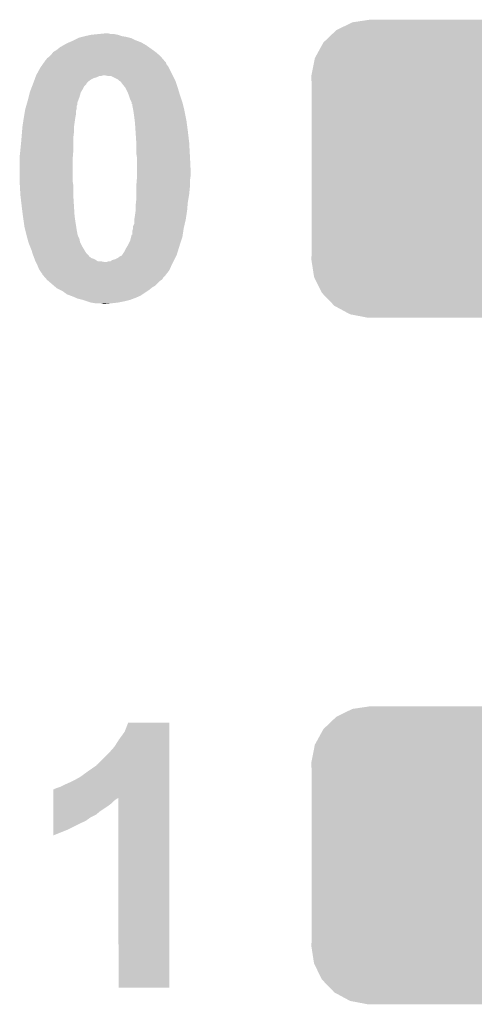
# Model space of a CAD drawing. Extents: x -1.3 to 24.2, y -3.9 to 53.4.
# Tile 33 of 54: x 7.7 to 9.3, y 35.1 to 38.8. Entities that reach past the tile are written whole.
import ezdxf

# ---------------------------------------------------------------- set-up
doc = ezdxf.new("R2010")
doc.units = 0
doc.layers.get('0').update_dxf_attribs({"linetype": 'CONTINUOUS'})
doc.layers.add('SERVO_3_CLICK_V101_GTO', color=12, linetype='CONTINUOUS')
doc.layers.add('SERVO_3_CLICK_V101_GTS', color=13, linetype='CONTINUOUS')

# ---------------------------------------------------------------- blocks, each defined once
blk = doc.blocks.new('CUSTOM_66')
for points in [[(-0.330752, 0.54146), (-0.266332, 0.551046), (0.324464, 0.54146), (0.274326, 0.551046)], [(-0.266332, 0.551046), (-0.26543, 0.55118), (0.274326, 0.551046), (0.26543, 0.55118)], [(-0.39557, 0.507216), (-0.39008, 0.512452), (0.397276, 0.507216), (0.3876, 0.512452)], [(-0.39008, 0.512452), (-0.336512, 0.538644), (0.3876, 0.512452), (0.339192, 0.538644)], [(-0.336512, 0.538644), (-0.330752, 0.54146), (0.339192, 0.538644), (0.324464, 0.54146)], [(-0.437866, 0.466866), (-0.39557, 0.507216), (0.436224, 0.466866), (0.397276, 0.507216)], [(-0.469636, 0.408968), (-0.4418, 0.4597), (0.468318, 0.408968), (0.44314, 0.4597)], [(-0.4418, 0.4597), (-0.437866, 0.466866), (0.44314, 0.4597), (0.436224, 0.466866)], [(-0.4713, 0.400542), (-0.469636, 0.408968), (0.472498, 0.400542), (0.468318, 0.408968)], [(-0.482418, 0.344176), (-0.4713, 0.400542), (0.481224, 0.344176), (0.472498, 0.400542)], [(-0.4826, 0.33528), (-0.482418, 0.344176), (0.4826, 0.33528), (0.481224, 0.344176)], [(-0.48133, 0.311898), (-0.4826, 0.33528), (0.48133, 0.311898), (0.4826, 0.33528)], [(-0.48133, 0.311896), (-0.48133, 0.311898), (0.48133, 0.311896), (0.48133, 0.311898)], [(-0.48133, -0.311896), (-0.48133, 0.311896), (0.48133, -0.311896), (0.48133, 0.311896)], [(-0.4826, -0.33528), (-0.481332, -0.311898), (0.4826, -0.33528), (0.48133, -0.311898)], [(-0.481332, -0.311898), (-0.48133, -0.311896), (0.48133, -0.311898), (0.48133, -0.311896)], [(-0.481222, -0.344176), (-0.4826, -0.33528), (0.482418, -0.344176), (0.4826, -0.33528)], [(-0.472498, -0.400542), (-0.481222, -0.344176), (0.471298, -0.400542), (0.482418, -0.344176)], [(-0.468316, -0.408968), (-0.472498, -0.400542), (0.469636, -0.408968), (0.471298, -0.400542)], [(-0.44314, -0.4597), (-0.468316, -0.408968), (0.441798, -0.4597), (0.469636, -0.408968)], [(-0.436222, -0.466866), (-0.44314, -0.4597), (0.437866, -0.466866), (0.441798, -0.4597)], [(-0.397276, -0.507216), (-0.436222, -0.466866), (0.395568, -0.507216), (0.437866, -0.466866)], [(-0.387598, -0.512452), (-0.397276, -0.507216), (0.39008, -0.512452), (0.395568, -0.507216)], [(-0.339192, -0.538644), (-0.387598, -0.512452), (0.33651, -0.538644), (0.39008, -0.512452)], [(-0.324462, -0.54146), (-0.339192, -0.538644), (0.330752, -0.54146), (0.33651, -0.538644)], [(-0.274326, -0.551046), (-0.324462, -0.54146), (0.26633, -0.551046), (0.330752, -0.54146)], [(-0.26543, -0.55118), (-0.274326, -0.551046), (0.26543, -0.55118), (0.26633, -0.551046)]]:
    blk.add_solid(points)

msp = doc.modelspace()

# ---------------------------------------------------------------- linework, layer by layer
at = {"layer": 'SERVO_3_CLICK_V101_GTO'}
for points in [[(7.89178, 38.71722), (7.914632, 38.722298), (8.02894, 38.71722), (8.0137, 38.722298)], [(7.914632, 38.722298), (7.914642, 38.7223), (8.0137, 38.722298), (8.013692, 38.7223)], [(7.914642, 38.7223), (7.94004, 38.72484), (8.013692, 38.7223), (8.001002, 38.72484)], [(7.94004, 38.72484), (7.965438, 38.72738), (7.988302, 38.72484), (7.978142, 38.72738)], [(7.800342, 38.676582), (7.813674, 38.6842), (8.128508, 38.676582), (8.117842, 38.6842)], [(7.813674, 38.6842), (7.81812, 38.68674), (8.117842, 38.6842), (8.113398, 38.68674)], [(7.81812, 38.68674), (7.83336, 38.69436), (8.113398, 38.68674), (8.100062, 38.69436)], [(7.83336, 38.69436), (7.85114, 38.70198), (8.100062, 38.69436), (8.07974, 38.70198)], [(7.85114, 38.70198), (7.866378, 38.7096), (8.07974, 38.70198), (8.064502, 38.7096)], [(7.866378, 38.7096), (7.871462, 38.712142), (8.064502, 38.7096), (8.054334, 38.712142)], [(7.871462, 38.712142), (7.881616, 38.71468), (8.054334, 38.712142), (8.04418, 38.71468)], [(7.881616, 38.71468), (7.89178, 38.71722), (8.04418, 38.71468), (8.02894, 38.71722)], [(7.762238, 38.64356), (7.76732, 38.648642), (8.171182, 38.64356), (8.165254, 38.648642)], [(7.76732, 38.648642), (7.774942, 38.6588), (8.165254, 38.648642), (8.1534, 38.6588)], [(7.774942, 38.6588), (7.774944, 38.658802), (8.1534, 38.6588), (8.153398, 38.658802)], [(7.774944, 38.658802), (7.78764, 38.66642), (8.153398, 38.658802), (8.142734, 38.66642)], [(7.78764, 38.66642), (7.800342, 38.676582), (8.142734, 38.66642), (8.128508, 38.676582)], [(7.728456, 38.602918), (7.735568, 38.613078), (8.20166, 38.602918), (8.194042, 38.613078)], [(7.735568, 38.613078), (7.7409, 38.620696), (8.194042, 38.613078), (8.1915, 38.620696)], [(7.7409, 38.620696), (7.74446, 38.62578), (8.1915, 38.620696), (8.186418, 38.62578)], [(7.74446, 38.62578), (7.744462, 38.625782), (8.186418, 38.62578), (8.186418, 38.625782)], [(7.744462, 38.625782), (7.747, 38.62832), (8.186418, 38.625782), (8.184242, 38.62832)], [(7.747, 38.62832), (7.752082, 38.635942), (8.184242, 38.62832), (8.177712, 38.635942)], [(7.752082, 38.635942), (7.759702, 38.641022), (8.177712, 38.635942), (8.173358, 38.641022)], [(7.759702, 38.641022), (7.762238, 38.64356), (8.173358, 38.641022), (8.171182, 38.64356)], [(7.71144, 38.572442), (7.726682, 38.600382), (8.216898, 38.572442), (8.202928, 38.600382)], [(7.726682, 38.600382), (7.728456, 38.602918), (8.202928, 38.600382), (8.20166, 38.602918)], [(7.696394, 38.5318), (7.699326, 38.539424), (7.889242, 38.5318), (7.896862, 38.539424)], [(7.699326, 38.539424), (7.70128, 38.5445), (7.896862, 38.539424), (7.899402, 38.5445)], [(7.70128, 38.5445), (7.703126, 38.54958), (7.899402, 38.5445), (7.904482, 38.54958)], [(7.703126, 38.54958), (7.705896, 38.5572), (7.904482, 38.54958), (7.914642, 38.5572)], [(7.705896, 38.5572), (7.707744, 38.562282), (7.914642, 38.5572), (7.924802, 38.562282)], [(7.707744, 38.562282), (7.708668, 38.56482), (7.924802, 38.562282), (7.934962, 38.56482)], [(7.708668, 38.56482), (7.710514, 38.5699), (7.934962, 38.56482), (7.945124, 38.5699)], [(7.710514, 38.5699), (7.710516, 38.569902), (7.945124, 38.5699), (7.952742, 38.569902)], [(7.710516, 38.569902), (7.711438, 38.57244), (7.952742, 38.569902), (7.960364, 38.57244)], [(7.711438, 38.57244), (7.71144, 38.572442), (8.2169, 38.57244), (8.216898, 38.572442)], [(7.978142, 38.5699), (7.965438, 38.57244), (8.21817, 38.5699), (8.2169, 38.57244)], [(7.988304, 38.569898), (7.978142, 38.5699), (8.21817, 38.569898), (8.21817, 38.5699)], [(8.0137, 38.557198), (7.988304, 38.569898), (8.22452, 38.557198), (8.21817, 38.569898)], [(8.018784, 38.552118), (8.0137, 38.557198), (8.22706, 38.552118), (8.22452, 38.557198)], [(8.02386, 38.549576), (8.018784, 38.552118), (8.227908, 38.549576), (8.22706, 38.552118)], [(8.03148, 38.53942), (8.02386, 38.549576), (8.231294, 38.53942), (8.227908, 38.549576)], [(8.03961, 38.52926), (8.03148, 38.53942), (8.23468, 38.52926), (8.231294, 38.53942)], [(7.683498, 38.491158), (7.687946, 38.508942), (7.871458, 38.491158), (7.87654, 38.508942)], [(7.687946, 38.508942), (7.688582, 38.511482), (7.87654, 38.508942), (7.878064, 38.511482)], [(7.688582, 38.511482), (7.692488, 38.52164), (7.878064, 38.511482), (7.88416, 38.52164)], [(7.692488, 38.52164), (7.696394, 38.5318), (7.88416, 38.52164), (7.889242, 38.5318)], [(8.041642, 38.526718), (8.03961, 38.52926), (8.235444, 38.526718), (8.23468, 38.52926)], [(8.04926, 38.51148), (8.041642, 38.526718), (8.240014, 38.51148), (8.235444, 38.526718)], [(8.05231, 38.50386), (8.04926, 38.51148), (8.2423, 38.50386), (8.240014, 38.51148)], [(8.05434, 38.498782), (8.05231, 38.50386), (8.243994, 38.498782), (8.2423, 38.50386)], [(7.67588, 38.463224), (7.678058, 38.470844), (7.86384, 38.463224), (7.863842, 38.470844)], [(7.678058, 38.470844), (7.68096, 38.481), (7.863842, 38.470844), (7.867648, 38.481)], [(7.68096, 38.481), (7.683498, 38.491158), (7.867648, 38.481), (7.871458, 38.491158)], [(8.05942, 38.48354), (8.05434, 38.498782), (8.249072, 38.48354), (8.243994, 38.498782)], [(8.0645, 38.47338), (8.05942, 38.48354), (8.252458, 38.47338), (8.249072, 38.48354)], [(8.0645, 38.473376), (8.0645, 38.47338), (8.25246, 38.473376), (8.252458, 38.47338)], [(8.064522, 38.46576), (8.0645, 38.473376), (8.254364, 38.46576), (8.25246, 38.473376)], [(8.06704, 38.465738), (8.064522, 38.46576), (8.25437, 38.465738), (8.254364, 38.46576)], [(8.06704, 38.463218), (8.06704, 38.465738), (8.255, 38.463218), (8.25437, 38.465738)], [(7.66572, 38.41496), (7.667836, 38.427662), (7.85622, 38.41496), (7.85876, 38.427662)], [(7.667836, 38.427662), (7.669952, 38.440362), (7.85876, 38.427662), (7.858762, 38.440362)], [(7.669952, 38.440362), (7.6708, 38.445442), (7.858762, 38.440362), (7.860452, 38.445442)], [(7.6708, 38.445442), (7.671526, 38.447984), (7.860452, 38.445442), (7.8613, 38.447984)], [(7.671526, 38.447984), (7.674428, 38.458144), (7.8613, 38.447984), (7.861302, 38.458144)], [(7.674428, 38.458144), (7.67588, 38.463224), (7.861302, 38.458144), (7.86384, 38.463224)], [(8.06958, 38.45052), (8.06704, 38.463218), (8.258176, 38.45052), (8.255, 38.463218)], [(8.07085, 38.4429), (8.06958, 38.45052), (8.26008, 38.4429), (8.258176, 38.45052)], [(8.07212, 38.43528), (8.07085, 38.4429), (8.261604, 38.43528), (8.26008, 38.4429)], [(8.07466, 38.4175), (8.07212, 38.43528), (8.26516, 38.4175), (8.261604, 38.43528)], [(7.66064, 38.38194), (7.665718, 38.414958), (7.851502, 38.38194), (7.85622, 38.414958)], [(7.665718, 38.414958), (7.66572, 38.41496), (7.85622, 38.414958), (7.85622, 38.41496)], [(8.076248, 38.4048), (8.07466, 38.4175), (8.2677, 38.4048), (8.26516, 38.4175)], [(8.0772, 38.39718), (8.076248, 38.4048), (8.268716, 38.39718), (8.2677, 38.4048)], [(8.079234, 38.3667), (8.0772, 38.39718), (8.27278, 38.3667), (8.268716, 38.39718)], [(7.65704, 38.33876), (7.658734, 38.359082), (7.8486, 38.33876), (7.85114, 38.359082)], [(7.658734, 38.359082), (7.660428, 38.3794), (7.85114, 38.359082), (7.85114, 38.3794)], [(7.660428, 38.3794), (7.66064, 38.38194), (7.85114, 38.3794), (7.851502, 38.38194)], [(8.082112, 38.32352), (8.079234, 38.3667), (8.27786, 38.32352), (8.27278, 38.3667)], [(7.65302, 38.29558), (7.65556, 38.32098), (7.8486, 38.29558), (7.8486, 38.32098)], [(7.65556, 38.32098), (7.65704, 38.33876), (7.8486, 38.32098), (7.8486, 38.33876)], [(8.08228, 38.320982), (8.082112, 38.32352), (8.278002, 38.320982), (8.27786, 38.32352)], [(8.08228, 38.282878), (8.08228, 38.320982), (8.280118, 38.282878), (8.278002, 38.320982)], [(7.65048, 38.27272), (7.652172, 38.287958), (7.84733, 38.27272), (7.8486, 38.287958)], [(7.652172, 38.287958), (7.65302, 38.29558), (7.8486, 38.287958), (7.8486, 38.29558)], [(8.083128, 38.2778), (8.08228, 38.282878), (8.2804, 38.2778), (8.280118, 38.282878)], [(7.65048, 38.25748), (7.65048, 38.27272), (7.84606, 38.25748), (7.84733, 38.27272)], [(7.65048, 38.183822), (7.65048, 38.25748), (7.84606, 38.183822), (7.84606, 38.25748)], [(8.08482, 38.267638), (8.083128, 38.2778), (8.28091, 38.267638), (8.2804, 38.2778)], [(8.08482, 38.227), (8.08482, 38.267638), (8.28294, 38.227), (8.28091, 38.267638)], [(8.08482, 38.19906), (8.08482, 38.227), (8.28294, 38.19906), (8.28294, 38.227)], [(7.65048, 38.176198), (7.65048, 38.183822), (7.847332, 38.176198), (7.84606, 38.183822)], [(7.650904, 38.168582), (7.65048, 38.176198), (7.8486, 38.168582), (7.847332, 38.176198)], [(8.08228, 38.166042), (8.083548, 38.181278), (8.2804, 38.166042), (8.2804, 38.181278)], [(8.083548, 38.181278), (8.08482, 38.19652), (8.2804, 38.181278), (8.282576, 38.19652)], [(8.08482, 38.19652), (8.08482, 38.19906), (8.282576, 38.19652), (8.28294, 38.19906)], [(7.65288, 38.133018), (7.650904, 38.168582), (7.8486, 38.133018), (7.8486, 38.168582)], [(8.08228, 38.15842), (8.08228, 38.166042), (8.2804, 38.15842), (8.2804, 38.166042)], [(8.08228, 38.13302), (8.08228, 38.15842), (8.27786, 38.13302), (8.2804, 38.15842)], [(7.65302, 38.13048), (7.65288, 38.133018), (7.84876, 38.13048), (7.8486, 38.133018)], [(7.6581, 38.0873), (7.65302, 38.13048), (7.851458, 38.0873), (7.84876, 38.13048)], [(8.07974, 38.092378), (8.080868, 38.102542), (8.271932, 38.092378), (8.27278, 38.102542)], [(8.080868, 38.102542), (8.08228, 38.11524), (8.27278, 38.102542), (8.274896, 38.11524)], [(8.08228, 38.11524), (8.08228, 38.13302), (8.274896, 38.11524), (8.27786, 38.13302)], [(7.662546, 38.05174), (7.6581, 38.0873), (7.85368, 38.05174), (7.851458, 38.0873)], [(8.0772, 38.05428), (8.07974, 38.07206), (8.267504, 38.05428), (8.27024, 38.07206)], [(8.07974, 38.07206), (8.07974, 38.092378), (8.27024, 38.07206), (8.271932, 38.092378)], [(7.66318, 38.04666), (7.662546, 38.05174), (7.854406, 38.04666), (7.85368, 38.05174)], [(7.664996, 38.03396), (7.66318, 38.04666), (7.85622, 38.03396), (7.854406, 38.04666)], [(7.667172, 38.01872), (7.664996, 38.03396), (7.85876, 38.01872), (7.85622, 38.03396)], [(8.074658, 38.023796), (8.07466, 38.039038), (8.261642, 38.023796), (8.265158, 38.039038)], [(8.07466, 38.03904), (8.0772, 38.05428), (8.26516, 38.03904), (8.267504, 38.05428)], [(8.07466, 38.039038), (8.07466, 38.03904), (8.265158, 38.039038), (8.26516, 38.03904)], [(7.66826, 38.011102), (7.667172, 38.01872), (7.85985, 38.011102), (7.85876, 38.01872)], [(7.670802, 38.00094), (7.66826, 38.011102), (7.8613, 38.00094), (7.85985, 38.011102)], [(7.673976, 37.988242), (7.670802, 38.00094), (7.86384, 37.988242), (7.8613, 38.00094)], [(8.067018, 37.98316), (8.06704, 37.995856), (8.25402, 37.98316), (8.255974, 37.995856)], [(8.06704, 37.995856), (8.069578, 38.003478), (8.255974, 37.995856), (8.257148, 38.003478)], [(8.069578, 38.00602), (8.06958, 38.013636), (8.25754, 38.00602), (8.259296, 38.013636)], [(8.069578, 38.003478), (8.069578, 38.00602), (8.257148, 38.003478), (8.25754, 38.00602)], [(8.06958, 38.013636), (8.074658, 38.023796), (8.259296, 38.013636), (8.261642, 38.023796)], [(7.67461, 37.985704), (7.673976, 37.988242), (7.86384, 37.985704), (7.86384, 37.988242)], [(7.67588, 37.98062), (7.67461, 37.985704), (7.865536, 37.98062), (7.86384, 37.985704)], [(7.676574, 37.978082), (7.67588, 37.98062), (7.86638, 37.978082), (7.865536, 37.98062)], [(7.679344, 37.967922), (7.676574, 37.978082), (7.871458, 37.967922), (7.86638, 37.978082)], [(7.682806, 37.955222), (7.679344, 37.967922), (7.874, 37.955222), (7.871458, 37.967922)], [(7.683498, 37.95268), (7.682806, 37.955222), (7.875272, 37.95268), (7.874, 37.955222)], [(8.0518, 37.945062), (8.05942, 37.960298), (8.243146, 37.945062), (8.248224, 37.960298)], [(8.05942, 37.960298), (8.062594, 37.972998), (8.248224, 37.960298), (8.252458, 37.972998)], [(8.062594, 37.972998), (8.0645, 37.980618), (8.252458, 37.972998), (8.25363, 37.980618)], [(8.0645, 37.983138), (8.067018, 37.98316), (8.254018, 37.983138), (8.25402, 37.98316)], [(8.0645, 37.980618), (8.0645, 37.983138), (8.25363, 37.980618), (8.254018, 37.983138)], [(7.68858, 37.93998), (7.683498, 37.95268), (7.88162, 37.93998), (7.875272, 37.95268)], [(7.69366, 37.92728), (7.68858, 37.93998), (7.88924, 37.92728), (7.88162, 37.93998)], [(7.697894, 37.914582), (7.69366, 37.92728), (7.896858, 37.914582), (7.88924, 37.92728)], [(8.030632, 37.9095), (8.039098, 37.922198), (8.23214, 37.9095), (8.236046, 37.922198)], [(8.039098, 37.922198), (8.04418, 37.93236), (8.236046, 37.922198), (8.239172, 37.93236)], [(8.04418, 37.93236), (8.050274, 37.94252), (8.239172, 37.93236), (8.2423, 37.94252)], [(8.050274, 37.94252), (8.0518, 37.945062), (8.2423, 37.94252), (8.243146, 37.945062)], [(7.701278, 37.904426), (7.697894, 37.914582), (7.907014, 37.904426), (7.896858, 37.914582)], [(7.70128, 37.90442), (7.701278, 37.904426), (7.907016, 37.90442), (7.907014, 37.904426)], [(7.702226, 37.901902), (7.70128, 37.90442), (7.90702, 37.901902), (7.907016, 37.90442)], [(7.702234, 37.90188), (7.702226, 37.901902), (7.909554, 37.90188), (7.90702, 37.901902)], [(7.704136, 37.896804), (7.702234, 37.90188), (7.914638, 37.896804), (7.909554, 37.90188)], [(7.70509, 37.89426), (7.704136, 37.896804), (7.922258, 37.89426), (7.914638, 37.896804)], [(7.706996, 37.88918), (7.70509, 37.89426), (7.932418, 37.88918), (7.922258, 37.89426)], [(7.7089, 37.884104), (7.706996, 37.88918), (7.940034, 37.884104), (7.932418, 37.88918)], [(7.7089, 37.8841), (7.7089, 37.884104), (7.952738, 37.8841), (7.940034, 37.884104)], [(7.71017, 37.88156), (7.7089, 37.8841), (7.965438, 37.88156), (7.952738, 37.8841)], [(7.71144, 37.87902), (7.71017, 37.88156), (8.2169, 37.87902), (8.21817, 37.88156)], [(7.970516, 37.88156), (7.978138, 37.884098), (8.21817, 37.88156), (8.219438, 37.884098)], [(7.978138, 37.884098), (7.985756, 37.8841), (8.219438, 37.884098), (8.21944, 37.8841)], [(7.985756, 37.8841), (7.993376, 37.889178), (8.21944, 37.8841), (8.221978, 37.889178)], [(7.993376, 37.889178), (8.003538, 37.891718), (8.221978, 37.889178), (8.223248, 37.891718)], [(8.003538, 37.891718), (8.013698, 37.8968), (8.223248, 37.891718), (8.22579, 37.8968)], [(8.013698, 37.8968), (8.023854, 37.904416), (8.22579, 37.8968), (8.229598, 37.904416)], [(8.023854, 37.904416), (8.026394, 37.90442), (8.229598, 37.904416), (8.2296, 37.90442)], [(8.026394, 37.90442), (8.028938, 37.906958), (8.2296, 37.90442), (8.230868, 37.906958)], [(8.028938, 37.906958), (8.030632, 37.9095), (8.230868, 37.906958), (8.23214, 37.9095)], [(7.71652, 37.86886), (7.71144, 37.87902), (8.21228, 37.86886), (8.2169, 37.87902)], [(7.7216, 37.85616), (7.71652, 37.86886), (8.206506, 37.85616), (8.21228, 37.86886)], [(7.724988, 37.85108), (7.7216, 37.85616), (8.204198, 37.85108), (8.206506, 37.85616)], [(7.73176, 37.84092), (7.724988, 37.85108), (8.196294, 37.84092), (8.204198, 37.85108)], [(7.734294, 37.838386), (7.73176, 37.84092), (8.194324, 37.838386), (8.196294, 37.84092)], [(7.7343, 37.835846), (7.734294, 37.838386), (8.192348, 37.835846), (8.194324, 37.838386)], [(7.740972, 37.82822), (7.7343, 37.835846), (8.186418, 37.82822), (8.192348, 37.835846)], [(7.745418, 37.823136), (7.740972, 37.82822), (8.181338, 37.823136), (8.186418, 37.82822)], [(7.749858, 37.81806), (7.745418, 37.823136), (8.178796, 37.81806), (8.181338, 37.823136)], [(7.752078, 37.81552), (7.749858, 37.81806), (8.174988, 37.81552), (8.178796, 37.81806)], [(7.755044, 37.812978), (7.752078, 37.81552), (8.171178, 37.812978), (8.174988, 37.81552)], [(7.77579, 37.795198), (7.755044, 37.812978), (8.153398, 37.795198), (8.171178, 37.812978)], [(7.784678, 37.78758), (7.77579, 37.795198), (8.1407, 37.78758), (8.153398, 37.795198)], [(7.78764, 37.78504), (7.784678, 37.78758), (8.137524, 37.78504), (8.1407, 37.78758)], [(7.80288, 37.77742), (7.78764, 37.78504), (8.128, 37.77742), (8.137524, 37.78504)], [(7.807958, 37.77488), (7.80288, 37.77742), (8.12419, 37.77488), (8.128, 37.77742)], [(7.825738, 37.762182), (7.807958, 37.77488), (8.105142, 37.762182), (8.12419, 37.77488)], [(7.839288, 37.7571), (7.825738, 37.762182), (8.09752, 37.7571), (8.105142, 37.762182)], [(7.84606, 37.75456), (7.839288, 37.7571), (8.091592, 37.75456), (8.09752, 37.7571)], [(7.857916, 37.74948), (7.84606, 37.75456), (8.07974, 37.74948), (8.091592, 37.75456)], [(7.863838, 37.746942), (7.857916, 37.74948), (8.07297, 37.746942), (8.07974, 37.74948)], [(7.884154, 37.74186), (7.863838, 37.746942), (8.059418, 37.74186), (8.07297, 37.746942)], [(7.88416, 37.741858), (7.884154, 37.74186), (8.05941, 37.741858), (8.059418, 37.74186)], [(7.8994, 37.73678), (7.88416, 37.741858), (8.0391, 37.73678), (8.05941, 37.741858)], [(7.914638, 37.731702), (7.8994, 37.73678), (8.01371, 37.731702), (8.0391, 37.73678)], [(7.91465, 37.7317), (7.914638, 37.731702), (8.0137, 37.7317), (8.01371, 37.731702)], [(7.929878, 37.72916), (7.91465, 37.7317), (7.99084, 37.72916), (8.0137, 37.7317)], [(7.960358, 37.72662), (7.950198, 37.72916), (7.965442, 37.72662), (7.99084, 37.72916)], [(8.0391, 36.1442), (8.051806, 36.177198), (8.204198, 36.1442), (8.2042, 36.177198)], [(8.051806, 36.177198), (8.051816, 36.17722), (8.2042, 36.177198), (8.051816, 36.17722)], [(8.01878, 36.116258), (8.0391, 36.1442), (8.204198, 36.116258), (8.204198, 36.1442)], [(8.001, 36.088322), (8.01878, 36.116258), (8.204198, 36.088322), (8.204198, 36.116258)], [(7.937506, 36.022286), (7.98068, 36.06546), (8.204196, 36.022286), (8.204196, 36.06546)], [(7.98068, 36.06546), (8.001, 36.088322), (8.204196, 36.06546), (8.204198, 36.088322)], [(7.874002, 35.97656), (7.90194, 35.99688), (8.204194, 35.97656), (8.204194, 35.99688)], [(7.90194, 35.99688), (7.93496, 36.01975), (8.204194, 35.99688), (8.204196, 36.01975)], [(7.93496, 36.01975), (7.934982, 36.02228), (8.204196, 36.01975), (8.204196, 36.02228)], [(7.934982, 36.02228), (7.937506, 36.022286), (8.204196, 36.02228), (8.204196, 36.022286)], [(7.80288, 35.941), (7.8232, 35.95116), (8.204194, 35.941), (8.204194, 35.95116)], [(7.8232, 35.95116), (7.84606, 35.96132), (8.204194, 35.95116), (8.204194, 35.96132)], [(7.84606, 35.96132), (7.874002, 35.97656), (8.204194, 35.96132), (8.204194, 35.97656)], [(7.774958, 35.900324), (7.774962, 35.93084), (8.204192, 35.900324), (8.204194, 35.93084)], [(7.774962, 35.93084), (7.777486, 35.930846), (8.204194, 35.93084), (8.204194, 35.930846)], [(7.777486, 35.930846), (7.780026, 35.93338), (8.204194, 35.930846), (8.204194, 35.93338)], [(7.780026, 35.93338), (7.782564, 35.933382), (8.204194, 35.93338), (8.204194, 35.933382)], [(7.782564, 35.933382), (7.787642, 35.93592), (8.204194, 35.933382), (8.204194, 35.93592)], [(7.787642, 35.93592), (7.80288, 35.941), (8.204194, 35.93592), (8.204194, 35.941)], [(7.774954, 35.8775), (7.774956, 35.887658), (7.988298, 35.8775), (7.99846, 35.887658)], [(7.774954, 35.86988), (7.774954, 35.8775), (7.97814, 35.86988), (7.988298, 35.8775)], [(7.774956, 35.897818), (7.774958, 35.900324), (8.013696, 35.897818), (8.016202, 35.900324)], [(7.774956, 35.895278), (7.774956, 35.897818), (8.00862, 35.895278), (8.013696, 35.897818)], [(7.774956, 35.887658), (7.774956, 35.895278), (7.99846, 35.887658), (8.00862, 35.895278)], [(8.01624, 35.196802), (8.016202, 35.900324), (8.204178, 35.196802), (8.204192, 35.900324)], [(7.774948, 35.836858), (7.77495, 35.84956), (7.932416, 35.836858), (7.94766, 35.84956)], [(7.77495, 35.84956), (7.774954, 35.86988), (7.94766, 35.84956), (7.97814, 35.86988)], [(7.774944, 35.80384), (7.774946, 35.814), (7.87146, 35.80384), (7.89432, 35.814)], [(7.774946, 35.814), (7.774948, 35.826698), (7.89432, 35.814), (7.9121, 35.826698)], [(7.774948, 35.826698), (7.774948, 35.836858), (7.9121, 35.826698), (7.932416, 35.836858)], [(7.77494, 35.760692), (7.774942, 35.78098), (7.77494, 35.760692), (7.82574, 35.78098)], [(7.774942, 35.78098), (7.774944, 35.80384), (7.82574, 35.78098), (7.87146, 35.80384)], [(8.204178, 35.19678), (8.01624, 35.196802), (8.204178, 35.19678), (8.204178, 35.196802)]]:
    msp.add_solid(points, dxfattribs=at)

# ---------------------------------------------------------------- block references
at = {"layer": 'SERVO_3_CLICK_V101_GTS'}
for p in [(9.21258, 38.227), (9.21258, 35.687)]:
    msp.add_blockref('CUSTOM_66', p, dxfattribs=at)

doc.saveas('drawing.dxf')
